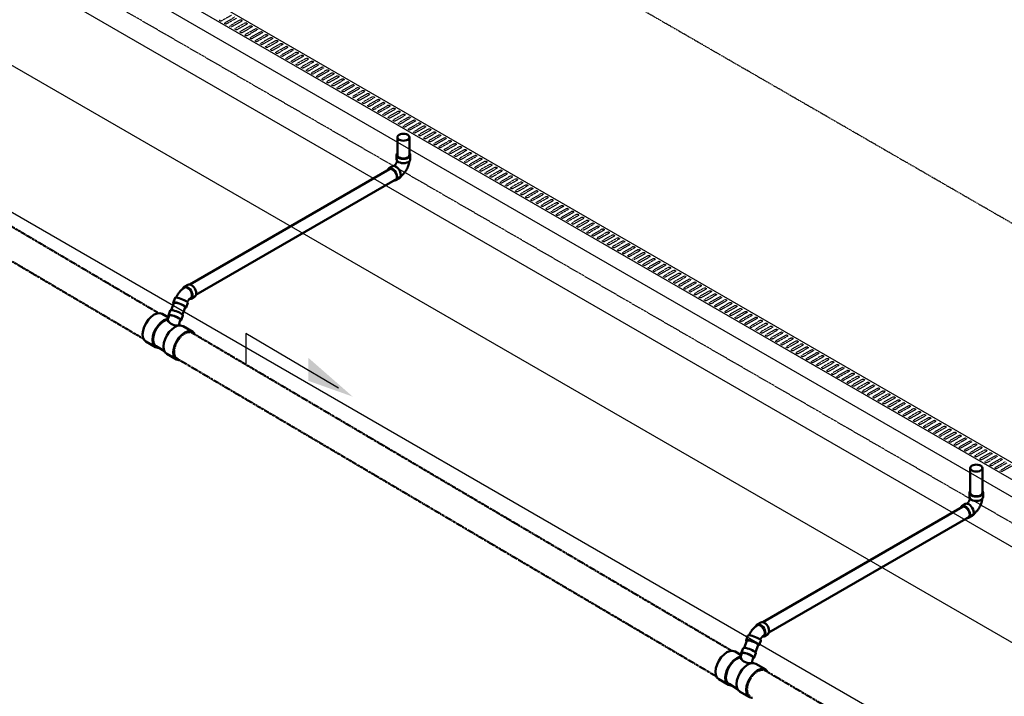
# Model space of a CAD drawing. Header units: inches. Extents: x -17970 to 20481, y 167 to 1796.
# Tile 6 of 29: x 692 to 977, y 1015 to 1210. Entities that reach past the tile are written whole.
import ezdxf

# ---------------------------------------------------------------- set-up
doc = ezdxf.new("R2010")
doc.units = ezdxf.units.IN
doc.header["$LTSCALE"] = 0.4
doc.header["$MEASUREMENT"] = 0
for name, pattern in [('CENTER2', [1.125, 0.75, -0.125, 0.125, -0.125]), ('Dash - 1_16_', [0.1875, 0.125, -0.0625]), ('Dot 1_32_', [0.03125, 0, -0.03125]), ('HIDDEN2', [0.1875, 0.125, -0.0625])]:
    doc.linetypes.add(name, pattern=pattern)
for name, color, linetype in [('G-ANNO-TTLB', 7, 'Continuous'), ('M-DETL-LIGHT', 1, 'Continuous'), ('P-PIPE', 3, 'Continuous'), ('S-ANNO-DIMS', 1, 'Continuous')]:
    doc.layers.add(name, color=color, linetype=linetype)
doc.layers.add('M-SECT-PATT', color=9, linetype='Continuous', lineweight=18, true_color=0x808080)

# ---------------------------------------------------------------- blocks, each defined once
blk = doc.blocks.new('Tee Reducing Sanitary - PVC - Sch 40 - DWV - Standard-V13-DRAINAGE ISOMETRIC')
at = {"layer": 'P-PIPE', "color": 90, "lineweight": 50}
for p, q in [((2531.38, -349.87), (2531.94, -351.27)), ((2535.6, -349.85), (2535.06, -348.41)), ((2537.41, -349.38), (2535.59, -350.45)), ((2532.45, -352.65), (2532.27, -352.75)), ((2531.36, -352.94), (2528.55, -354.6)), ((2539.3, -359.02), (2542.12, -357.36)), ((2533.25, -362.59), (2536.07, -360.93)), ((2536.67, -360.23), (2539.14, -358.77))]:
    blk.add_line(p, q, dxfattribs=at)
for points in [[(2534.62, -348.32, 0), (2534.26, -348.37, 0), (2533.83, -348.48, 0), (2533.36, -348.63, 0), (2532.87, -348.82, 0), (2532.42, -349.03, 0), (2532.01, -349.25, 0), (2531.69, -349.46, 0), (2531.47, -349.65, 0), (2531.38, -349.8, 0), (2531.38, -349.87, 0)], [(2532.19, -351.33, 0), (2532.09, -351.33, 0), (2531.94, -351.27, 0), (2531.92, -351.16, 0), (2532.01, -351.01, 0), (2532.23, -350.82, 0), (2532.55, -350.61, 0), (2532.96, -350.39, 0), (2533.41, -350.18, 0), (2533.9, -350, 0), (2534.37, -349.84, 0), (2534.8, -349.74, 0), (2535.16, -349.68, 0)], [(2534.99, -349.78, 0), (2534.56, -349.85, 0), (2534.02, -350.01, 0), (2533.45, -350.22, 0), (2532.92, -350.47, 0), (2532.49, -350.72, 0), (2532.22, -350.95, 0), (2532.13, -351.15, 0)], [(2535.06, -348.41, 0), (2535.03, -348.38, 0), (2534.88, -348.32, 0), (2534.62, -348.32, 0)], [(2535.39, -349.89, 0), (2535.28, -349.79, 0), (2534.99, -349.78, 0)], [(2535.16, -349.68, 0), (2535.42, -349.68, 0), (2535.57, -349.74, 0), (2535.6, -349.85, 0), (2535.5, -350, 0), (2535.45, -350.04, 0)], [(2535.82, -351.13, 0), (2535.51, -350.2, 0), (2535.41, -349.93, 0), (2535.38, -349.86, 0)], [(2537.41, -349.38, 0), (2538.1, -349.17, 0)], [(2538.1, -349.17, 0), (2538.88, -349.25, 0), (2539.73, -349.61, 0), (2540.58, -350.23, 0), (2541.37, -351.06, 0), (2542.06, -352.05, 0), (2542.59, -353.13, 0), (2542.92, -354.22, 0), (2543.04, -355.26, 0), (2542.94, -356.17, 0), (2542.62, -356.89, 0), (2542.11, -357.37, 0)], [(2531.36, -352.95, 0), (2531.37, -352.94, 0), (2532.05, -352.73, 0)], [(2532.05, -352.73, 0), (2532.83, -352.81, 0), (2533.68, -353.17, 0), (2534.53, -353.79, 0), (2535.32, -354.62, 0), (2536.01, -355.61, 0), (2536.54, -356.69, 0), (2536.87, -357.79, 0), (2536.99, -358.83, 0), (2536.89, -359.74, 0), (2536.57, -360.46, 0), (2536.06, -360.94, 0)], [(2532.13, -351.15, 0), (2532.19, -351.31, 0), (2532.24, -351.47, 0), (2532.29, -351.63, 0), (2532.34, -351.79, 0), (2532.38, -351.96, 0), (2532.41, -352.13, 0), (2532.44, -352.3, 0), (2532.46, -352.47, 0), (2532.45, -352.65, 0)], [(2538.62, -359.24, 0), (2539.29, -359.03, 0), (2539.81, -358.55, 0), (2540.13, -357.83, 0), (2540.23, -356.92, 0), (2540.11, -355.88, 0), (2539.77, -354.79, 0), (2539.24, -353.71, 0), (2538.56, -352.72, 0), (2537.77, -351.88, 0), (2536.92, -351.27, 0), (2536.07, -350.9, 0), (2535.73, -350.87, 0)], [(2535.82, -351.13, 0), (2536.13, -351.17, 0), (2536.92, -351.5, 0), (2537.71, -352.08, 0), (2538.46, -352.86, 0), (2539.1, -353.79, 0), (2539.59, -354.8, 0), (2539.91, -355.83, 0), (2540.02, -356.8, 0), (2539.92, -357.65, 0), (2539.63, -358.33, 0), (2539.14, -358.77, 0)], [(2529.23, -354.39, 0), (2528.56, -354.6, 0), (2528.08, -355.04, 0)], [(2532.57, -362.8, 0), (2533.24, -362.59, 0), (2533.76, -362.12, 0), (2534.08, -361.4, 0), (2534.18, -360.49, 0), (2534.06, -359.45, 0), (2533.72, -358.35, 0), (2533.19, -357.27, 0), (2532.51, -356.28, 0), (2531.72, -355.45, 0), (2530.87, -354.83, 0), (2530.02, -354.47, 0), (2529.23, -354.39, 0)], [(2538.4, -359.21, 0), (2538.62, -359.24, 0)], [(2532.35, -362.78, 0), (2532.57, -362.8, 0)]]:
    blk.add_polyline3d(points, dxfattribs=at)
blk.add_arc((2533.21, -349.83), 2.92, 254.8467, 333.4546, dxfattribs=at)
blk = doc.blocks.new('Bend - PVC - Sch 40 - DWV_USACE - Standard-1118571-DRAINAGE ISOMETRIC')
at = {"layer": 'P-PIPE', "color": 90, "lineweight": 50}
for p, q in [((2531.01, -341.58), (2529.95, -340.97)), ((2527.97, -344.4), (2529.03, -345.01)), ((2529.97, -346.26), (2530.5, -347.61)), ((2534.19, -346.18), (2533.66, -344.81))]:
    blk.add_line(p, q, dxfattribs=at)
for points in [[(2527.97, -344.4, 0), (2527.75, -344.19, 0), (2527.61, -343.88, 0), (2527.56, -343.49, 0), (2527.61, -343.05, 0), (2527.75, -342.58, 0), (2527.97, -342.11, 0), (2528.26, -341.69, 0), (2528.6, -341.33, 0), (2528.96, -341.07, 0)], [(2528.96, -341.07, 0), (2529.32, -340.92, 0), (2529.66, -340.88, 0), (2529.95, -340.97, 0)], [(2530.02, -341.68, 0), (2529.66, -341.95, 0), (2529.32, -342.3, 0), (2529.03, -342.73, 0), (2528.81, -343.19, 0), (2528.67, -343.66, 0), (2528.62, -344.11, 0), (2528.67, -344.5, 0), (2528.81, -344.81, 0), (2529.03, -345.01, 0), (2529.32, -345.1, 0), (2529.49, -345.08, 0)], [(2530.02, -341.87, 0), (2529.6, -342.2, 0), (2529.23, -342.66, 0), (2528.95, -343.2, 0), (2528.8, -343.75, 0), (2528.8, -344.25, 0), (2528.95, -344.63, 0), (2529.23, -344.85, 0)], [(2531.37, -342.1, 0), (2531.23, -341.79, 0), (2531.01, -341.58, 0), (2530.72, -341.49, 0), (2530.38, -341.53, 0), (2530.02, -341.68, 0)], [(2530.82, -341.74, 0), (2530.45, -341.71, 0), (2530.02, -341.87, 0)], [(2530.82, -341.74, 0), (2531.03, -341.86, 0), (2531.16, -341.95, 0), (2531.29, -342.04, 0), (2531.41, -342.13, 0), (2531.54, -342.22, 0), (2531.66, -342.32, 0), (2531.77, -342.43, 0), (2531.89, -342.53, 0), (2532, -342.64, 0), (2532.1, -342.75, 0), (2532.21, -342.87, 0), (2532.31, -342.99, 0), (2532.41, -343.11, 0), (2532.51, -343.23, 0), (2532.6, -343.36, 0), (2532.69, -343.48, 0), (2532.78, -343.61, 0), (2532.87, -343.75, 0), (2532.95, -343.88, 0), (2533.03, -344.02, 0), (2533.1, -344.15, 0), (2533.18, -344.29, 0), (2533.25, -344.43, 0), (2533.31, -344.58, 0), (2533.37, -344.72, 0)], [(2529.23, -344.85, 0), (2529.25, -344.87, 0), (2529.25, -344.87, 0), (2529.26, -344.88, 0), (2529.29, -344.91, 0), (2529.33, -344.94, 0), (2529.37, -344.98, 0), (2529.42, -345.02, 0), (2529.46, -345.06, 0), (2529.51, -345.1, 0), (2529.55, -345.15, 0), (2529.6, -345.2, 0), (2529.64, -345.25, 0), (2529.69, -345.31, 0), (2529.73, -345.36, 0), (2529.78, -345.42, 0), (2529.82, -345.48, 0), (2529.86, -345.55, 0), (2529.9, -345.61, 0), (2529.94, -345.67, 0), (2529.98, -345.74, 0), (2530.02, -345.81, 0), (2530.06, -345.87, 0), (2530.09, -345.94, 0), (2530.11, -345.99, 0)], [(2530.6, -345.63, 0), (2530.28, -345.84, 0), (2530.06, -346.02, 0), (2529.97, -346.17, 0), (2529.97, -346.26, 0)], [(2530.73, -347.7, 0), (2530.68, -347.7, 0), (2530.53, -347.65, 0), (2530.5, -347.54, 0), (2530.59, -347.39, 0), (2530.81, -347.21, 0), (2531.13, -347, 0)], [(2533.66, -344.81, 0), (2533.64, -344.77, 0), (2533.5, -344.71, 0), (2533.23, -344.71, 0), (2532.87, -344.77, 0), (2532.44, -344.88, 0), (2531.96, -345.03, 0), (2531.48, -345.21, 0), (2531.02, -345.42, 0), (2530.62, -345.63, 0)], [(2531.13, -347, 0), (2531.54, -346.79, 0), (2531.99, -346.58, 0), (2532.48, -346.4, 0), (2532.95, -346.25, 0), (2533.38, -346.14, 0), (2533.74, -346.08, 0), (2534.01, -346.08, 0), (2534.16, -346.14, 0), (2534.19, -346.24, 0), (2534.11, -346.37, 0)]]:
    blk.add_polyline3d(points, dxfattribs=at)
blk = doc.blocks.new('Bend - PVC - Sch 40 - DWV_USACE - Standard-V18-DRAINAGE ISOMETRIC')
at = {"layer": 'P-PIPE', "color": 90, "lineweight": 50}
for p, q in [((2353.53, -395.53), (2353.53, -396.75)), ((2357.48, -396.75), (2357.48, -395.53)), ((2359.72, -399.4), (2358.63, -398.78)), ((2356.68, -402.22), (2357.74, -402.83))]:
    blk.add_line(p, q, dxfattribs=at)
for points in [[(2353.74, -395.03, 0), (2353.59, -395.23, 0), (2353.53, -395.53, 0), (2353.59, -395.82, 0), (2353.79, -396.1, 0), (2354.11, -396.34, 0), (2354.52, -396.52, 0), (2354.99, -396.63, 0), (2355.5, -396.67, 0), (2356.02, -396.63, 0), (2356.49, -396.52, 0), (2356.9, -396.34, 0)], [(2356.9, -396.34, 0), (2357.22, -396.1, 0), (2357.42, -395.82, 0), (2357.48, -395.53, 0), (2357.42, -395.23, 0), (2357.27, -395.03, 0)], [(2356.9, -397.56, 0), (2356.49, -397.74, 0), (2356.02, -397.86, 0), (2355.5, -397.9, 0), (2354.99, -397.86, 0), (2354.52, -397.74, 0), (2354.11, -397.56, 0), (2353.79, -397.32, 0), (2353.59, -397.05, 0), (2353.53, -396.76, 0)], [(2353.79, -397.32, 0), (2353.8, -397.39, 0), (2353.82, -397.55, 0), (2353.85, -397.71, 0), (2353.88, -397.86, 0), (2353.92, -398.02, 0), (2353.96, -398.18, 0), (2354, -398.33, 0), (2354.05, -398.49, 0), (2354.1, -398.64, 0), (2354.16, -398.79, 0), (2354.22, -398.94, 0), (2354.28, -399.09, 0), (2354.35, -399.24, 0), (2354.42, -399.38, 0), (2354.49, -399.53, 0), (2354.57, -399.67, 0), (2354.65, -399.81, 0), (2354.74, -399.95, 0), (2354.83, -400.09, 0), (2354.92, -400.23, 0), (2355.01, -400.36, 0), (2355.11, -400.49, 0), (2355.21, -400.62, 0), (2355.31, -400.74, 0), (2355.41, -400.87, 0), (2355.52, -400.99, 0), (2355.63, -401.1, 0), (2355.75, -401.22, 0), (2355.86, -401.33, 0), (2355.98, -401.43, 0), (2356.1, -401.54, 0), (2356.23, -401.64, 0), (2356.32, -401.71, 0)], [(2357.48, -396.75, 0), (2357.42, -397.05, 0), (2357.22, -397.32, 0), (2356.9, -397.56, 0)], [(2357.32, -397.19, 0), (2357.33, -397.25, 0), (2357.35, -397.32, 0), (2357.37, -397.39, 0), (2357.4, -397.46, 0), (2357.42, -397.53, 0), (2357.45, -397.6, 0), (2357.48, -397.68, 0), (2357.52, -397.75, 0), (2357.55, -397.82, 0), (2357.59, -397.9, 0), (2357.63, -397.97, 0), (2357.67, -398.04, 0), (2357.71, -398.11, 0), (2357.76, -398.18, 0), (2357.8, -398.24, 0), (2357.85, -398.31, 0), (2357.89, -398.37, 0), (2357.94, -398.44, 0), (2357.99, -398.5, 0), (2358.04, -398.55, 0), (2358.09, -398.61, 0), (2358.19, -398.72, 0)], [(2356.68, -402.22, 0), (2356.68, -402.22, 0), (2356.46, -402.01, 0), (2356.32, -401.7, 0), (2356.27, -401.31, 0), (2356.32, -400.87, 0), (2356.46, -400.4, 0), (2356.68, -399.93, 0), (2356.97, -399.51, 0), (2357.31, -399.15, 0), (2357.67, -398.89, 0)], [(2358.73, -399.5, 0), (2358.37, -399.76, 0), (2358.03, -400.12, 0), (2357.74, -400.55, 0), (2357.52, -401.01, 0), (2357.38, -401.48, 0), (2357.33, -401.92, 0), (2357.38, -402.32, 0), (2357.52, -402.62, 0), (2357.74, -402.83, 0), (2358.03, -402.92, 0), (2358.19, -402.9, 0)], [(2357.67, -398.89, 0), (2358.03, -398.73, 0), (2358.37, -398.7, 0), (2358.63, -398.78, 0)], [(2360, -399.85, 0), (2359.94, -399.61, 0), (2359.72, -399.4, 0), (2359.43, -399.31, 0), (2359.09, -399.35, 0), (2358.73, -399.5, 0)]]:
    blk.add_polyline3d(points, dxfattribs=at)
blk = doc.blocks.new('ALTERNATE ISOMETRIC')
at = {"layer": 'S-ANNO-DIMS', "lineweight": -3}
h = blk.add_hatch(color=256, dxfattribs=at)
h.dxf.hatch_style = 1
h.paths.add_polyline_path([(788.37, 1101.46), (775.51, 1112.71), (775.51, 1106.04)])
at = {"layer": 'M-DETL-LIGHT'}
for p, q in [((558.18, 1325.24), (1376.03, 853.05)), ((1371.79, 850.6), (553.94, 1322.79)), ((553.94, 1317.89), (1371.79, 845.7))]:
    blk.add_line(p, q, dxfattribs=at)
at = {"layer": 'M-DETL-LIGHT', "linetype": 'HIDDEN2'}
for p, q in [((753.3, 1211.67), (750.46, 1210.05)), ((754.31, 1211.16), (751.52, 1209.56)), ((754.78, 1210.82), (751.94, 1209.2)), ((755.79, 1210.31), (753, 1208.71)), ((756.25, 1209.97), (753.41, 1208.35)), ((757.26, 1209.46), (754.47, 1207.86)), ((757.73, 1209.12), (754.89, 1207.5)), ((758.74, 1208.61), (755.95, 1207.01)), ((759.2, 1208.27), (756.36, 1206.65)), ((760.21, 1207.75), (757.42, 1206.16)), ((760.68, 1207.42), (757.83, 1205.79)), ((761.68, 1206.9), (758.89, 1205.31)), ((762.15, 1206.57), (759.31, 1204.94)), ((763.16, 1206.05), (760.37, 1204.46)), ((763.62, 1205.72), (760.78, 1204.09)), ((764.63, 1205.2), (761.84, 1203.61)), ((765.1, 1204.86), (762.26, 1203.24)), ((766.11, 1204.35), (763.32, 1202.75)), ((766.57, 1204.01), (763.73, 1202.39)), ((767.58, 1203.5), (764.79, 1201.9)), ((768.05, 1203.16), (765.21, 1201.54)), ((769.05, 1202.65), (766.26, 1201.05)), ((769.52, 1202.31), (766.68, 1200.69)), ((770.53, 1201.8), (767.74, 1200.2)), ((771, 1201.46), (768.15, 1199.84)), ((772, 1200.95), (769.21, 1199.35)), ((772.47, 1200.61), (769.63, 1198.98)), ((773.48, 1200.09), (770.69, 1198.5)), ((773.94, 1199.76), (771.1, 1198.13)), ((774.95, 1199.24), (772.16, 1197.65)), ((775.42, 1198.91), (772.58, 1197.28)), ((776.43, 1198.39), (773.64, 1196.8)), ((776.89, 1198.06), (774.05, 1196.43)), ((777.9, 1197.54), (775.11, 1195.95)), ((778.37, 1197.2), (775.53, 1195.58)), ((779.37, 1196.69), (776.58, 1195.09)), ((779.84, 1196.35), (777, 1194.73)), ((780.85, 1195.84), (778.06, 1194.24)), ((781.32, 1195.5), (778.47, 1193.88)), ((782.32, 1194.99), (779.53, 1193.39)), ((782.79, 1194.65), (779.95, 1193.03)), ((783.8, 1194.14), (781.01, 1192.54)), ((784.26, 1193.8), (781.42, 1192.18)), ((785.27, 1193.28), (782.48, 1191.69)), ((785.74, 1192.95), (782.9, 1191.32)), ((786.75, 1192.43), (783.96, 1190.84)), ((787.21, 1192.1), (784.37, 1190.47)), ((788.22, 1191.58), (785.43, 1189.99)), ((788.69, 1191.25), (785.85, 1189.62)), ((789.69, 1190.73), (786.9, 1189.14)), ((790.16, 1190.4), (787.32, 1188.77)), ((791.17, 1189.88), (788.38, 1188.28)), ((791.63, 1189.54), (788.79, 1187.92)), ((792.64, 1189.03), (789.85, 1187.43)), ((793.11, 1188.69), (790.27, 1187.07)), ((794.12, 1188.18), (791.33, 1186.58)), ((794.58, 1187.84), (791.74, 1186.22)), ((795.59, 1187.33), (792.8, 1185.73)), ((796.06, 1186.99), (793.22, 1185.37)), ((797.07, 1186.48), (794.28, 1184.88)), ((797.53, 1186.14), (794.69, 1184.51)), ((798.54, 1185.62), (795.75, 1184.03)), ((799.01, 1185.29), (796.17, 1183.66)), ((800.01, 1184.77), (797.22, 1183.18)), ((800.48, 1184.44), (797.64, 1182.81)), ((801.49, 1183.92), (798.7, 1182.33)), ((801.95, 1183.59), (799.11, 1181.96)), ((802.96, 1183.07), (800.17, 1181.48)), ((803.43, 1182.73), (800.59, 1181.11)), ((804.44, 1182.22), (801.65, 1180.62)), ((804.9, 1181.88), (802.06, 1180.26)), ((805.91, 1181.37), (803.12, 1179.77)), ((806.38, 1181.03), (803.54, 1179.41)), ((807.39, 1180.52), (804.6, 1178.92)), ((807.85, 1180.18), (805.01, 1178.56)), ((808.86, 1179.67), (806.07, 1178.07)), ((809.33, 1179.33), (806.49, 1177.71)), ((810.33, 1178.82), (807.54, 1177.22)), ((810.8, 1178.48), (807.96, 1176.85)), ((811.81, 1177.96), (809.02, 1176.37)), ((812.27, 1177.63), (809.43, 1176)), ((813.28, 1177.11), (810.49, 1175.52)), ((813.75, 1176.78), (810.91, 1175.15)), ((814.76, 1176.26), (811.97, 1174.67)), ((815.22, 1175.93), (812.38, 1174.3)), ((816.23, 1175.41), (813.44, 1173.82)), ((816.7, 1175.07), (813.86, 1173.45)), ((817.71, 1174.56), (814.92, 1172.96)), ((818.17, 1174.22), (815.33, 1172.6)), ((819.18, 1173.71), (816.39, 1172.11)), ((819.65, 1173.37), (816.8, 1171.75)), ((820.65, 1172.86), (817.86, 1171.26)), ((821.12, 1172.52), (818.28, 1170.9)), ((822.13, 1172.01), (819.34, 1170.41)), ((822.59, 1171.67), (819.75, 1170.05)), ((823.6, 1171.15), (820.81, 1169.56)), ((824.07, 1170.82), (821.23, 1169.19)), ((825.08, 1170.3), (822.29, 1168.71)), ((825.54, 1169.97), (822.7, 1168.34)), ((826.55, 1169.45), (823.76, 1167.86)), ((827.02, 1169.12), (824.18, 1167.49)), ((828.03, 1168.6), (825.23, 1167.01)), ((828.49, 1168.26), (825.65, 1166.64)), ((829.5, 1167.75), (826.71, 1166.15)), ((829.97, 1167.41), (827.12, 1165.79)), ((830.97, 1166.9), (828.18, 1165.3)), ((831.44, 1166.56), (828.6, 1164.94)), ((832.45, 1166.05), (829.66, 1164.45)), ((832.91, 1165.71), (830.07, 1164.09)), ((833.92, 1165.2), (831.13, 1163.6)), ((834.39, 1164.86), (831.55, 1163.24)), ((835.4, 1164.35), (832.61, 1162.75)), ((835.86, 1164.01), (833.02, 1162.38)), ((836.87, 1163.49), (834.08, 1161.9)), ((837.34, 1163.16), (834.5, 1161.53)), ((838.34, 1162.64), (835.55, 1161.05)), ((838.81, 1162.31), (835.97, 1160.68)), ((839.82, 1161.79), (837.03, 1160.2)), ((840.29, 1161.46), (837.44, 1159.83)), ((841.29, 1160.94), (838.5, 1159.35)), ((841.76, 1160.6), (838.92, 1158.98)), ((842.77, 1160.09), (839.98, 1158.49)), ((843.23, 1159.75), (840.39, 1158.13)), ((844.24, 1159.24), (841.45, 1157.64)), ((844.71, 1158.9), (841.87, 1157.28)), ((845.72, 1158.39), (842.93, 1156.79)), ((846.18, 1158.05), (843.34, 1156.43)), ((847.19, 1157.54), (844.4, 1155.94)), ((847.66, 1157.2), (844.82, 1155.58)), ((848.66, 1156.69), (845.87, 1155.09)), ((849.13, 1156.35), (846.29, 1154.72)), ((850.14, 1155.83), (847.35, 1154.24)), ((850.6, 1155.5), (847.76, 1153.87)), ((851.61, 1154.98), (848.82, 1153.39)), ((852.08, 1154.65), (849.24, 1153.02)), ((853.09, 1154.13), (850.3, 1152.54)), ((853.55, 1153.8), (850.71, 1152.17)), ((854.56, 1153.28), (851.77, 1151.69)), ((855.03, 1152.94), (852.19, 1151.32)), ((856.04, 1152.43), (853.25, 1150.83)), ((856.5, 1152.09), (853.66, 1150.47)), ((857.51, 1151.58), (854.72, 1149.98)), ((857.98, 1151.24), (855.14, 1149.62)), ((858.98, 1150.73), (856.19, 1149.13)), ((859.45, 1150.39), (856.61, 1148.77)), ((860.46, 1149.88), (857.67, 1148.28)), ((860.92, 1149.54), (858.08, 1147.92)), ((861.93, 1149.02), (859.14, 1147.43)), ((862.4, 1148.69), (859.56, 1147.06)), ((863.41, 1148.17), (860.62, 1146.58)), ((863.87, 1147.84), (861.03, 1146.21)), ((864.88, 1147.32), (862.09, 1145.73)), ((865.35, 1146.99), (862.51, 1145.36)), ((866.36, 1146.47), (863.57, 1144.88)), ((866.82, 1146.13), (863.98, 1144.51)), ((867.83, 1145.62), (865.04, 1144.02)), ((868.3, 1145.28), (865.46, 1143.66)), ((869.3, 1144.77), (866.51, 1143.17)), ((869.77, 1144.43), (866.93, 1142.81)), ((870.78, 1143.92), (867.99, 1142.32)), ((871.24, 1143.58), (868.4, 1141.96)), ((872.25, 1143.07), (869.46, 1141.47)), ((872.72, 1142.73), (869.88, 1141.11)), ((873.73, 1142.22), (870.94, 1140.62)), ((874.19, 1141.88), (871.35, 1140.25)), ((875.2, 1141.36), (872.41, 1139.77)), ((875.67, 1141.03), (872.83, 1139.4)), ((876.68, 1140.51), (873.89, 1138.92)), ((877.14, 1140.18), (874.3, 1138.55)), ((878.15, 1139.66), (875.36, 1138.07)), ((878.62, 1139.33), (875.77, 1137.7)), ((879.62, 1138.81), (876.83, 1137.22)), ((880.09, 1138.47), (877.25, 1136.85)), ((881.1, 1137.96), (878.31, 1136.36)), ((881.56, 1137.62), (878.72, 1136)), ((882.57, 1137.11), (879.78, 1135.51)), ((883.04, 1136.77), (880.2, 1135.15)), ((884.05, 1136.26), (881.26, 1134.66)), ((884.51, 1135.92), (881.67, 1134.3)), ((885.52, 1135.41), (882.73, 1133.81)), ((885.99, 1135.07), (883.15, 1133.45)), ((887, 1134.55), (884.21, 1132.96)), ((887.46, 1134.22), (884.62, 1132.59)), ((888.47, 1133.7), (885.68, 1132.11)), ((888.94, 1133.37), (886.09, 1131.74)), ((889.94, 1132.85), (887.15, 1131.26)), ((890.41, 1132.52), (887.57, 1130.89)), ((891.42, 1132), (888.63, 1130.41)), ((891.88, 1131.67), (889.04, 1130.04)), ((892.89, 1131.15), (890.1, 1129.55)), ((893.36, 1130.81), (890.52, 1129.19)), ((894.37, 1130.3), (891.58, 1128.7)), ((894.83, 1129.96), (891.99, 1128.34)), ((895.84, 1129.45), (893.05, 1127.85)), ((896.31, 1129.11), (893.47, 1127.49)), ((897.31, 1128.6), (894.52, 1127)), ((897.78, 1128.26), (894.94, 1126.64)), ((898.79, 1127.75), (896, 1126.15)), ((899.26, 1127.41), (896.41, 1125.78)), ((900.26, 1126.89), (897.47, 1125.3)), ((900.73, 1126.56), (897.89, 1124.93)), ((901.74, 1126.04), (898.95, 1124.45)), ((902.2, 1125.71), (899.36, 1124.08)), ((903.21, 1125.19), (900.42, 1123.6)), ((903.68, 1124.86), (900.84, 1123.23)), ((904.69, 1124.34), (901.9, 1122.75)), ((905.15, 1124), (902.31, 1122.38)), ((906.16, 1123.49), (903.37, 1121.89)), ((906.63, 1123.15), (903.79, 1121.53)), ((907.63, 1122.64), (904.84, 1121.04)), ((908.1, 1122.3), (905.26, 1120.68)), ((909.11, 1121.79), (906.32, 1120.19)), ((909.58, 1121.45), (906.73, 1119.83)), ((910.58, 1120.94), (907.79, 1119.34)), ((911.05, 1120.6), (908.21, 1118.98)), ((912.06, 1120.09), (909.27, 1118.49)), ((912.52, 1119.75), (909.68, 1118.12)), ((913.53, 1119.23), (910.74, 1117.64)), ((914, 1118.9), (911.16, 1117.27)), ((915.01, 1118.38), (912.22, 1116.79)), ((915.47, 1118.05), (912.63, 1116.42)), ((916.48, 1117.53), (913.69, 1115.94)), ((916.95, 1117.2), (914.11, 1115.57)), ((917.95, 1116.68), (915.16, 1115.09)), ((918.42, 1116.34), (915.58, 1114.72)), ((919.43, 1115.83), (916.64, 1114.23)), ((919.89, 1115.49), (917.05, 1113.87)), ((920.9, 1114.98), (918.11, 1113.38)), ((921.37, 1114.64), (918.53, 1113.02)), ((922.38, 1114.13), (919.59, 1112.53)), ((922.84, 1113.79), (920, 1112.17)), ((923.85, 1113.28), (921.06, 1111.68)), ((924.32, 1112.94), (921.48, 1111.32)), ((925.33, 1112.42), (922.54, 1110.83)), ((925.79, 1112.09), (922.95, 1110.46)), ((926.8, 1111.57), (924.01, 1109.98)), ((927.27, 1111.24), (924.43, 1109.61)), ((928.27, 1110.72), (925.48, 1109.13)), ((928.74, 1110.39), (925.9, 1108.76)), ((929.75, 1109.87), (926.96, 1108.28)), ((930.21, 1109.53), (927.37, 1107.91)), ((931.22, 1109.02), (928.43, 1107.42)), ((931.69, 1108.68), (928.85, 1107.06)), ((932.7, 1108.17), (929.91, 1106.57)), ((933.16, 1107.83), (930.32, 1106.21)), ((934.17, 1107.32), (931.38, 1105.72)), ((934.64, 1106.98), (931.8, 1105.36)), ((935.65, 1106.47), (932.86, 1104.87)), ((936.11, 1106.13), (933.27, 1104.51)), ((937.12, 1105.62), (934.33, 1104.02)), ((937.59, 1105.28), (934.75, 1103.65)), ((938.59, 1104.76), (935.8, 1103.17)), ((939.06, 1104.43), (936.22, 1102.8)), ((940.07, 1103.91), (937.28, 1102.32)), ((940.53, 1103.58), (937.69, 1101.95)), ((941.54, 1103.06), (938.75, 1101.47)), ((942.01, 1102.73), (939.17, 1101.1)), ((943.02, 1102.21), (940.23, 1100.62)), ((943.48, 1101.87), (940.64, 1100.25)), ((944.49, 1101.36), (941.7, 1099.76)), ((944.96, 1101.02), (942.12, 1099.4)), ((945.97, 1100.51), (943.18, 1098.91)), ((946.43, 1100.17), (943.59, 1098.55)), ((947.44, 1099.66), (944.65, 1098.06)), ((947.91, 1099.32), (945.06, 1097.7)), ((948.91, 1098.81), (946.12, 1097.21)), ((949.38, 1098.47), (946.54, 1096.85)), ((950.39, 1097.95), (947.6, 1096.36)), ((950.85, 1097.62), (948.01, 1095.99)), ((951.86, 1097.1), (949.07, 1095.51)), ((952.33, 1096.77), (949.49, 1095.14)), ((953.34, 1096.25), (950.55, 1094.66)), ((953.8, 1095.92), (950.96, 1094.29)), ((954.81, 1095.4), (952.02, 1093.81)), ((955.28, 1095.07), (952.44, 1093.44)), ((956.29, 1094.55), (953.49, 1092.95)), ((956.75, 1094.21), (953.91, 1092.59)), ((957.76, 1093.7), (954.97, 1092.1)), ((958.23, 1093.36), (955.38, 1091.74)), ((959.23, 1092.85), (956.44, 1091.25)), ((959.7, 1092.51), (956.86, 1090.89)), ((960.71, 1092), (957.92, 1090.4)), ((961.17, 1091.66), (958.33, 1090.04)), ((962.18, 1091.15), (959.39, 1089.55)), ((962.65, 1090.81), (959.81, 1089.19)), ((963.66, 1090.29), (960.87, 1088.7)), ((964.12, 1089.96), (961.28, 1088.33)), ((965.13, 1089.44), (962.34, 1087.85)), ((965.6, 1089.11), (962.76, 1087.48)), ((966.6, 1088.59), (963.81, 1087)), ((967.07, 1088.26), (964.23, 1086.63)), ((968.08, 1087.74), (965.29, 1086.15)), ((968.55, 1087.4), (965.7, 1085.78)), ((969.55, 1086.89), (966.76, 1085.29)), ((970.02, 1086.55), (967.18, 1084.93)), ((971.03, 1086.04), (968.24, 1084.44)), ((971.49, 1085.7), (968.65, 1084.08)), ((972.5, 1085.19), (969.71, 1083.59)), ((972.97, 1084.85), (970.13, 1083.23)), ((973.98, 1084.34), (971.19, 1082.74)), ((974.44, 1084), (971.6, 1082.38)), ((975.45, 1083.49), (972.66, 1081.89)), ((975.92, 1083.15), (973.08, 1081.52)), ((976.92, 1082.63), (974.13, 1081.04)), ((977.39, 1082.3), (974.55, 1080.67)), ((978.4, 1081.78), (975.61, 1080.19)), ((978.86, 1081.45), (976.02, 1079.82))]:
    blk.add_line(p, q, dxfattribs=at)
at = {"layer": 'M-DETL-LIGHT', "linetype": 'HIDDEN2', "extrusion": (0, 0, -1)}
for centre, start_param, end_param in [((750.28, 1210.24), 0.920266, 4.095331), ((751.75, 1209.39), 0.920266, 4.095331), ((756.02, 1210.14), 4.095331, 7.203451), ((757.49, 1209.29), 4.095331, 7.203451), ((753.23, 1208.54), 0.920266, 4.095331), ((754.7, 1207.69), 0.920266, 4.095331), ((756.17, 1206.84), 0.920266, 4.095331), ((758.96, 1208.43), 4.095331, 7.203451), ((760.44, 1207.58), 4.095331, 7.203451), ((761.91, 1206.73), 4.095331, 7.203451), ((757.65, 1205.99), 0.920266, 4.095331), ((759.12, 1205.14), 0.920266, 4.095331), ((760.6, 1204.29), 0.920266, 4.095331), ((762.07, 1203.43), 0.920266, 4.095331), ((763.39, 1205.88), 4.095331, 7.203451), ((764.86, 1205.03), 4.095331, 7.203451), ((766.33, 1204.18), 4.095331, 7.203451), ((767.81, 1203.33), 4.095331, 7.203451), ((763.54, 1202.58), 0.920266, 4.095331), ((765.02, 1201.73), 0.920266, 4.095331), ((766.49, 1200.88), 0.920266, 4.095331), ((769.28, 1202.48), 4.095331, 7.203451), ((770.76, 1201.63), 4.095331, 7.203451), ((772.23, 1200.77), 4.095331, 7.203451), ((767.97, 1200.03), 0.920266, 4.095331), ((769.44, 1199.18), 0.920266, 4.095331), ((770.92, 1198.33), 0.920266, 4.095331), ((773.71, 1199.92), 4.095331, 7.203451), ((775.18, 1199.07), 4.095331, 7.203451), ((776.65, 1198.22), 4.095331, 7.203451), ((772.39, 1197.48), 0.920266, 4.095331), ((773.86, 1196.63), 0.920266, 4.095331), ((775.34, 1195.77), 0.920266, 4.095331), ((776.81, 1194.92), 0.920266, 4.095331), ((778.13, 1197.37), 4.095331, 7.203451), ((779.6, 1196.52), 4.095331, 7.203451), ((781.08, 1195.67), 4.095331, 7.203451), ((782.55, 1194.82), 4.095331, 7.203451), ((778.29, 1194.07), 0.920266, 4.095331), ((779.76, 1193.22), 0.920266, 4.095331), ((781.24, 1192.37), 0.920266, 4.095331), ((784.03, 1193.96), 4.095331, 7.203451), ((785.5, 1193.11), 4.095331, 7.203451), ((786.97, 1192.26), 4.095331, 7.203451), ((782.71, 1191.52), 0.920266, 4.095331), ((784.18, 1190.67), 0.920266, 4.095331), ((785.66, 1189.82), 0.920266, 4.095331), ((788.45, 1191.41), 4.095331, 7.203451), ((789.92, 1190.56), 4.095331, 7.203451), ((791.4, 1189.71), 4.095331, 7.203451), ((787.13, 1188.96), 0.920266, 4.095331), ((788.61, 1188.11), 0.920266, 4.095331), ((790.08, 1187.26), 0.920266, 4.095331), ((791.56, 1186.41), 0.920266, 4.095331), ((792.87, 1188.86), 4.095331, 7.203451), ((794.35, 1188.01), 4.095331, 7.203451), ((795.82, 1187.16), 4.095331, 7.203451), ((797.29, 1186.3), 4.095331, 7.203451), ((793.03, 1185.56), 0.920266, 4.095331), ((794.5, 1184.71), 0.920266, 4.095331), ((795.98, 1183.86), 0.920266, 4.095331), ((798.77, 1185.45), 4.095331, 7.203451), ((800.24, 1184.6), 4.095331, 7.203451), ((801.72, 1183.75), 4.095331, 7.203451), ((797.45, 1183.01), 0.920266, 4.095331), ((798.93, 1182.16), 0.920266, 4.095331), ((800.4, 1181.3), 0.920266, 4.095331), ((803.19, 1182.9), 4.095331, 7.203451), ((804.67, 1182.05), 4.095331, 7.203451), ((806.14, 1181.2), 4.095331, 7.203451), ((801.88, 1180.45), 0.920266, 4.095331), ((803.35, 1179.6), 0.920266, 4.095331), ((804.82, 1178.75), 0.920266, 4.095331), ((806.3, 1177.9), 0.920266, 4.095331), ((807.61, 1180.35), 4.095331, 7.203451), ((809.09, 1179.5), 4.095331, 7.203451), ((810.56, 1178.64), 4.095331, 7.203451), ((812.04, 1177.79), 4.095331, 7.203451), ((807.77, 1177.05), 0.920266, 4.095331), ((809.25, 1176.2), 0.920266, 4.095331), ((810.72, 1175.35), 0.920266, 4.095331), ((813.51, 1176.94), 4.095331, 7.203451), ((814.99, 1176.09), 4.095331, 7.203451), ((816.46, 1175.24), 4.095331, 7.203451), ((812.2, 1174.5), 0.920266, 4.095331), ((813.67, 1173.64), 0.920266, 4.095331), ((815.14, 1172.79), 0.920266, 4.095331), ((817.93, 1174.39), 4.095331, 7.203451), ((819.41, 1173.54), 4.095331, 7.203451), ((820.88, 1172.69), 4.095331, 7.203451), ((816.62, 1171.94), 0.920266, 4.095331), ((818.09, 1171.09), 0.920266, 4.095331), ((819.57, 1170.24), 0.920266, 4.095331), ((821.04, 1169.39), 0.920266, 4.095331), ((822.36, 1171.83), 4.095331, 7.203451), ((823.83, 1170.98), 4.095331, 7.203451), ((825.31, 1170.13), 4.095331, 7.203451), ((826.78, 1169.28), 4.095331, 7.203451), ((822.51, 1168.54), 0.920266, 4.095331), ((823.99, 1167.69), 0.920266, 4.095331), ((825.46, 1166.83), 0.920266, 4.095331), ((828.25, 1168.43), 4.095331, 7.203451), ((829.73, 1167.58), 4.095331, 7.203451), ((831.2, 1166.73), 4.095331, 7.203451), ((826.94, 1165.98), 0.920266, 4.095331), ((828.41, 1165.13), 0.920266, 4.095331), ((829.89, 1164.28), 0.920266, 4.095331), ((832.68, 1165.88), 4.095331, 7.203451), ((834.15, 1165.03), 4.095331, 7.203451), ((835.62, 1164.17), 4.095331, 7.203451), ((831.36, 1163.43), 0.920266, 4.095331), ((832.83, 1162.58), 0.920266, 4.095331), ((834.31, 1161.73), 0.920266, 4.095331), ((835.78, 1160.88), 0.920266, 4.095331), ((837.1, 1163.32), 4.095331, 7.203451), ((838.57, 1162.47), 4.095331, 7.203451), ((840.05, 1161.62), 4.095331, 7.203451), ((841.52, 1160.77), 4.095331, 7.203451), ((837.26, 1160.03), 0.920266, 4.095331), ((838.73, 1159.17), 0.920266, 4.095331), ((840.21, 1158.32), 0.920266, 4.095331), ((843, 1159.92), 4.095331, 7.203451), ((844.47, 1159.07), 4.095331, 7.203451), ((845.94, 1158.22), 4.095331, 7.203451), ((841.68, 1157.47), 0.920266, 4.095331), ((843.15, 1156.62), 0.920266, 4.095331), ((844.63, 1155.77), 0.920266, 4.095331), ((847.42, 1157.37), 4.095331, 7.203451), ((848.89, 1156.51), 4.095331, 7.203451), ((850.37, 1155.66), 4.095331, 7.203451), ((846.1, 1154.92), 0.920266, 4.095331), ((847.58, 1154.07), 0.920266, 4.095331), ((849.05, 1153.22), 0.920266, 4.095331), ((850.53, 1152.37), 0.920266, 4.095331), ((851.84, 1154.81), 4.095331, 7.203451), ((853.32, 1153.96), 4.095331, 7.203451), ((854.79, 1153.11), 4.095331, 7.203451), ((856.26, 1152.26), 4.095331, 7.203451), ((852, 1151.51), 0.920266, 4.095331), ((853.47, 1150.66), 0.920266, 4.095331), ((854.95, 1149.81), 0.920266, 4.095331), ((857.74, 1151.41), 4.095331, 7.203451), ((859.21, 1150.56), 4.095331, 7.203451), ((860.69, 1149.7), 4.095331, 7.203451), ((856.42, 1148.96), 0.920266, 4.095331), ((857.9, 1148.11), 0.920266, 4.095331), ((859.37, 1147.26), 0.920266, 4.095331), ((862.16, 1148.85), 4.095331, 7.203451), ((863.64, 1148), 4.095331, 7.203451), ((865.11, 1147.15), 4.095331, 7.203451), ((860.85, 1146.41), 0.920266, 4.095331), ((862.32, 1145.56), 0.920266, 4.095331), ((863.79, 1144.7), 0.920266, 4.095331), ((865.27, 1143.85), 0.920266, 4.095331), ((866.58, 1146.3), 4.095331, 7.203451), ((868.06, 1145.45), 4.095331, 7.203451), ((869.53, 1144.6), 4.095331, 7.203451), ((871.01, 1143.75), 4.095331, 7.203451), ((866.74, 1143), 0.920266, 4.095331), ((868.22, 1142.15), 0.920266, 4.095331), ((869.69, 1141.3), 0.920266, 4.095331), ((872.48, 1142.9), 4.095331, 7.203451), ((873.96, 1142.04), 4.095331, 7.203451), ((875.43, 1141.19), 4.095331, 7.203451), ((871.17, 1140.45), 0.920266, 4.095331), ((872.64, 1139.6), 0.920266, 4.095331), ((874.11, 1138.75), 0.920266, 4.095331), ((876.9, 1140.34), 4.095331, 7.203451), ((878.38, 1139.49), 4.095331, 7.203451), ((879.85, 1138.64), 4.095331, 7.203451), ((875.59, 1137.9), 0.920266, 4.095331), ((877.06, 1137.04), 0.920266, 4.095331), ((878.54, 1136.19), 0.920266, 4.095331), ((880.01, 1135.34), 0.920266, 4.095331), ((881.33, 1137.79), 4.095331, 7.203451), ((882.8, 1136.94), 4.095331, 7.203451), ((884.28, 1136.09), 4.095331, 7.203451), ((885.75, 1135.23), 4.095331, 7.203451), ((881.49, 1134.49), 0.920266, 4.095331), ((882.96, 1133.64), 0.920266, 4.095331), ((884.43, 1132.79), 0.920266, 4.095331), ((887.22, 1134.38), 4.095331, 7.203451), ((888.7, 1133.53), 4.095331, 7.203451), ((890.17, 1132.68), 4.095331, 7.203451), ((885.91, 1131.94), 0.920266, 4.095331), ((887.38, 1131.09), 0.920266, 4.095331), ((888.86, 1130.23), 0.920266, 4.095331), ((891.65, 1131.83), 4.095331, 7.203451), ((893.12, 1130.98), 4.095331, 7.203451), ((894.59, 1130.13), 4.095331, 7.203451), ((890.33, 1129.38), 0.920266, 4.095331), ((891.8, 1128.53), 0.920266, 4.095331), ((893.28, 1127.68), 0.920266, 4.095331), ((894.75, 1126.83), 0.920266, 4.095331), ((896.07, 1129.28), 4.095331, 7.203451), ((897.54, 1128.43), 4.095331, 7.203451), ((899.02, 1127.57), 4.095331, 7.203451), ((900.49, 1126.72), 4.095331, 7.203451), ((896.23, 1125.98), 0.920266, 4.095331), ((897.7, 1125.13), 0.920266, 4.095331), ((899.18, 1124.28), 0.920266, 4.095331), ((901.97, 1125.87), 4.095331, 7.203451), ((903.44, 1125.02), 4.095331, 7.203451), ((904.91, 1124.17), 4.095331, 7.203451), ((900.65, 1123.43), 0.920266, 4.095331), ((902.12, 1122.57), 0.920266, 4.095331), ((903.6, 1121.72), 0.920266, 4.095331), ((906.39, 1123.32), 4.095331, 7.203451), ((907.86, 1122.47), 4.095331, 7.203451), ((909.34, 1121.62), 4.095331, 7.203451), ((905.07, 1120.87), 0.920266, 4.095331), ((906.55, 1120.02), 0.920266, 4.095331), ((908.02, 1119.17), 0.920266, 4.095331), ((909.5, 1118.32), 0.920266, 4.095331), ((910.81, 1120.77), 4.095331, 7.203451), ((912.29, 1119.91), 4.095331, 7.203451), ((913.76, 1119.06), 4.095331, 7.203451), ((915.23, 1118.21), 4.095331, 7.203451), ((910.97, 1117.47), 0.920266, 4.095331), ((912.44, 1116.62), 0.920266, 4.095331), ((913.92, 1115.77), 0.920266, 4.095331), ((916.71, 1117.36), 4.095331, 7.203451), ((918.18, 1116.51), 4.095331, 7.203451), ((919.66, 1115.66), 4.095331, 7.203451), ((915.39, 1114.91), 0.920266, 4.095331), ((916.87, 1114.06), 0.920266, 4.095331), ((918.34, 1113.21), 0.920266, 4.095331), ((919.82, 1112.36), 0.920266, 4.095331), ((921.13, 1114.81), 4.095331, 7.203451), ((922.61, 1113.96), 4.095331, 7.203451), ((924.08, 1113.1), 4.095331, 7.203451), ((925.55, 1112.25), 4.095331, 7.203451), ((921.29, 1111.51), 0.920266, 4.095331), ((922.76, 1110.66), 0.920266, 4.095331), ((924.24, 1109.81), 0.920266, 4.095331), ((927.03, 1111.4), 4.095331, 7.203451), ((928.5, 1110.55), 4.095331, 7.203451), ((929.98, 1109.7), 4.095331, 7.203451), ((925.71, 1108.96), 0.920266, 4.095331), ((927.19, 1108.1), 0.920266, 4.095331), ((928.66, 1107.25), 0.920266, 4.095331), ((931.45, 1108.85), 4.095331, 7.203451), ((932.93, 1108), 4.095331, 7.203451), ((934.4, 1107.15), 4.095331, 7.203451), ((930.14, 1106.4), 0.920266, 4.095331), ((931.61, 1105.55), 0.920266, 4.095331), ((933.08, 1104.7), 0.920266, 4.095331), ((934.56, 1103.85), 0.920266, 4.095331), ((935.87, 1106.3), 4.095331, 7.203451), ((937.35, 1105.44), 4.095331, 7.203451), ((938.82, 1104.59), 4.095331, 7.203451), ((940.3, 1103.74), 4.095331, 7.203451), ((936.03, 1103), 0.920266, 4.095331), ((937.51, 1102.15), 0.920266, 4.095331), ((938.98, 1101.3), 0.920266, 4.095331), ((941.77, 1102.89), 4.095331, 7.203451), ((943.25, 1102.04), 4.095331, 7.203451), ((944.72, 1101.19), 4.095331, 7.203451), ((940.46, 1100.44), 0.920266, 4.095331), ((941.93, 1099.59), 0.920266, 4.095331), ((943.4, 1098.74), 0.920266, 4.095331), ((946.19, 1100.34), 4.095331, 7.203451), ((947.67, 1099.49), 4.095331, 7.203451), ((949.14, 1098.64), 4.095331, 7.203451), ((944.88, 1097.89), 0.920266, 4.095331), ((946.35, 1097.04), 0.920266, 4.095331), ((947.83, 1096.19), 0.920266, 4.095331), ((949.3, 1095.34), 0.920266, 4.095331), ((950.62, 1097.78), 4.095331, 7.203451), ((952.09, 1096.93), 4.095331, 7.203451), ((953.57, 1096.08), 4.095331, 7.203451), ((955.04, 1095.23), 4.095331, 7.203451), ((950.77, 1094.49), 0.920266, 4.095331), ((952.25, 1093.64), 0.920266, 4.095331), ((953.72, 1092.78), 0.920266, 4.095331), ((956.51, 1094.38), 4.095331, 7.203451), ((957.99, 1093.53), 4.095331, 7.203451), ((959.46, 1092.68), 4.095331, 7.203451), ((955.2, 1091.93), 0.920266, 4.095331), ((956.67, 1091.08), 0.920266, 4.095331), ((958.15, 1090.23), 0.920266, 4.095331), ((960.94, 1091.83), 4.095331, 7.203451), ((962.41, 1090.97), 4.095331, 7.203451), ((963.88, 1090.12), 4.095331, 7.203451), ((959.62, 1089.38), 0.920266, 4.095331), ((961.09, 1088.53), 0.920266, 4.095331), ((962.57, 1087.68), 0.920266, 4.095331), ((964.04, 1086.83), 0.920266, 4.095331), ((965.36, 1089.27), 4.095331, 7.203451), ((966.83, 1088.42), 4.095331, 7.203451), ((968.31, 1087.57), 4.095331, 7.203451), ((969.78, 1086.72), 4.095331, 7.203451), ((965.52, 1085.97), 0.920266, 4.095331), ((966.99, 1085.12), 0.920266, 4.095331), ((968.47, 1084.27), 0.920266, 4.095331), ((971.26, 1085.87), 4.095331, 7.203451), ((972.73, 1085.02), 4.095331, 7.203451), ((974.2, 1084.17), 4.095331, 7.203451), ((969.94, 1083.42), 0.920266, 4.095331), ((971.41, 1082.57), 0.920266, 4.095331), ((972.89, 1081.72), 0.920266, 4.095331), ((975.68, 1083.31), 4.095331, 7.203451), ((974.36, 1080.87), 0.920266, 4.095331), ((975.84, 1080.02), 0.920266, 4.095331)]:
    blk.add_ellipse(centre, major_axis=(0.355, 0.042), ratio=0.675017, start_param=start_param, end_param=end_param, dxfattribs=at)
at = {"layer": 'M-SECT-PATT', "linetype": 'CENTER2', "lineweight": -3}
blk.add_line((1521.87, 838.04), (525.82, 1413.12), dxfattribs=at)
at = {"layer": 'M-SECT-PATT', "lineweight": -3}
for p, q in [((1135.63, 967.51), (521.15, 1322.28)), ((1117.03, 950.54), (623.47, 1235.49)), ((1095.88, 920.24), (623.47, 1192.98))]:
    blk.add_line(p, q, dxfattribs=at)
at = {"layer": 'M-SECT-PATT', "linetype": 'HIDDEN2', "lineweight": -3}
blk.add_line((1368.93, 839.74), (537.54, 1319.74), dxfattribs=at)
at = {"layer": 'P-PIPE', "color": 90, "lineweight": 50}
for p, q in [((801.26, 1171.31), (801.26, 1176.44)), ((804.76, 1176.44), (804.76, 1171.31)), ((741.29, 1133.89), (798.99, 1167.2)), ((802.49, 1165.18), (743.04, 1130.85)), ((735.91, 1126.5), (736.69, 1128.5)), ((739.97, 1127.27), (739.17, 1125.23)), ((966.81, 1073.71), (966.81, 1080.82)), ((970.31, 1080.82), (970.31, 1073.71)), ((906.85, 1036.28), (964.55, 1069.59)), ((968.05, 1067.57), (908.6, 1033.25)), ((901.47, 1028.89), (902.25, 1030.89)), ((905.52, 1029.66), (904.73, 1027.62))]:
    blk.add_line(p, q, dxfattribs=at)
at = {"layer": 'P-PIPE', "color": 90, "linetype": 'Dash - 1_16_', "lineweight": 50}
for p, q in [((727.96, 1118.13), (631.5, 1174.98)), ((656.31, 1170.37), (732.27, 1125.6)), ((741.94, 1119.9), (897.77, 1028.06)), ((893.49, 1020.57), (737.61, 1112.44)), ((907.57, 1022.28), (1063.47, 930.39))]:
    blk.add_line(p, q, dxfattribs=at)
at = {"layer": 'P-PIPE', "color": 90, "lineweight": 50}
for points in [[(801.77, 1175.73, 0), (801.49, 1175.94, 0), (801.32, 1176.18, 0), (801.26, 1176.44, 0), (801.32, 1176.7, 0), (801.49, 1176.95, 0), (801.77, 1177.16, 0)], [(801.77, 1177.16, 0), (802.13, 1177.32, 0), (802.55, 1177.42, 0), (803.01, 1177.45, 0), (803.46, 1177.42, 0), (803.88, 1177.32, 0), (804.24, 1177.16, 0)], [(804.24, 1175.73, 0), (803.88, 1175.57, 0), (803.46, 1175.47, 0), (803.01, 1175.43, 0), (802.55, 1175.47, 0), (802.13, 1175.57, 0), (801.77, 1175.73, 0)], [(804.24, 1177.16, 0), (804.52, 1176.95, 0), (804.7, 1176.7, 0), (804.76, 1176.44, 0), (804.7, 1176.18, 0), (804.52, 1175.94, 0), (804.24, 1175.73, 0)], [(801.27, 1171.3, 0), (801.33, 1171.04, 0), (801.5, 1170.8, 0), (801.78, 1170.59, 0)], [(801.77, 1170.6, 0), (802.13, 1170.44, 0), (802.55, 1170.34, 0), (803.01, 1170.3, 0), (803.46, 1170.34, 0), (803.88, 1170.44, 0), (804.24, 1170.6, 0)], [(804.24, 1170.6, 0), (804.52, 1170.81, 0), (804.7, 1171.05, 0), (804.76, 1171.31, 0)], [(799.86, 1167.11, 0), (799.54, 1167.24, 0), (799.24, 1167.27, 0), (798.99, 1167.2, 0)], [(801.1, 1164.96, 0), (801.06, 1165.36, 0), (800.93, 1165.77, 0), (800.74, 1166.18, 0), (800.48, 1166.56, 0), (800.18, 1166.87, 0), (799.86, 1167.11, 0)], [(800.74, 1164.16, 0), (800.93, 1164.34, 0), (801.06, 1164.62, 0), (801.1, 1164.96, 0)], [(736.69, 1128.5, 0), (736.73, 1128.57, 0), (736.86, 1128.62, 0), (737.1, 1128.62, 0)], [(737.1, 1128.62, 0), (737.42, 1128.57, 0), (737.8, 1128.47, 0), (738.22, 1128.34, 0), (738.64, 1128.18, 0), (739.05, 1127.99, 0), (739.41, 1127.81, 0)], [(739.41, 1127.81, 0), (739.69, 1127.63, 0), (739.88, 1127.46, 0), (739.97, 1127.33, 0), (739.97, 1127.27, 0)], [(967.33, 1080.11, 0), (967.05, 1080.32, 0), (966.87, 1080.56, 0), (966.81, 1080.82, 0), (966.87, 1081.08, 0), (967.05, 1081.33, 0), (967.33, 1081.54, 0)], [(967.33, 1081.54, 0), (967.69, 1081.7, 0), (968.11, 1081.8, 0), (968.56, 1081.83, 0), (969.02, 1081.8, 0), (969.44, 1081.7, 0), (969.8, 1081.54, 0)], [(969.8, 1081.54, 0), (970.08, 1081.33, 0), (970.25, 1081.08, 0), (970.31, 1080.82, 0), (970.25, 1080.56, 0), (970.08, 1080.32, 0), (969.8, 1080.11, 0)], [(969.8, 1080.11, 0), (969.44, 1079.95, 0), (969.02, 1079.85, 0), (968.56, 1079.81, 0), (968.11, 1079.85, 0), (967.69, 1079.95, 0), (967.33, 1080.11, 0)], [(966.83, 1073.7, 0), (966.89, 1073.44, 0), (967.06, 1073.19, 0), (967.34, 1072.98, 0)], [(967.33, 1072.99, 0), (967.69, 1072.83, 0), (968.11, 1072.73, 0), (968.56, 1072.7, 0), (969.02, 1072.73, 0), (969.44, 1072.83, 0), (969.8, 1072.99, 0)], [(969.8, 1072.99, 0), (970.08, 1073.2, 0), (970.25, 1073.44, 0), (970.31, 1073.71, 0)], [(965.42, 1069.5, 0), (965.1, 1069.64, 0), (964.8, 1069.67, 0), (964.55, 1069.59, 0)], [(966.65, 1067.36, 0), (966.61, 1067.75, 0), (966.49, 1068.17, 0), (966.29, 1068.58, 0), (966.04, 1068.95, 0), (965.74, 1069.27, 0), (965.42, 1069.5, 0)], [(966.29, 1066.56, 0), (966.49, 1066.74, 0), (966.61, 1067.01, 0), (966.65, 1067.36, 0)], [(902.25, 1030.89, 0), (902.28, 1030.96, 0), (902.42, 1031.01, 0), (902.65, 1031.01, 0)], [(902.65, 1031.01, 0), (902.97, 1030.96, 0), (903.36, 1030.87, 0), (903.77, 1030.73, 0), (904.2, 1030.57, 0), (904.61, 1030.39, 0), (904.96, 1030.2, 0)], [(904.96, 1030.2, 0), (905.25, 1030.02, 0), (905.44, 1029.86, 0), (905.52, 1029.72, 0), (905.52, 1029.66, 0)]]:
    blk.add_polyline3d(points, dxfattribs=at)
at = {"layer": 'P-PIPE', "color": 90, "linetype": 'Dot 1_32_', "lineweight": 50}
for points in [[(739.81, 1119.7, 0), (739.02, 1119.13, 0), (738.28, 1118.35, 0), (737.64, 1117.43, 0), (737.15, 1116.43, 0), (736.84, 1115.41, 0), (736.73, 1114.44, 0)], [(741.97, 1119.91, 0), (741.33, 1120.11, 0), (740.6, 1120.04, 0), (739.81, 1119.7, 0)], [(736.73, 1114.44, 0), (736.82, 1113.59, 0), (737.12, 1112.92, 0), (737.6, 1112.48, 0)], [(905.37, 1022.1, 0), (904.58, 1021.52, 0), (903.84, 1020.75, 0), (903.2, 1019.83, 0), (902.71, 1018.82, 0), (902.4, 1017.8, 0), (902.28, 1016.83, 0)], [(907.52, 1022.31, 0), (906.89, 1022.51, 0), (906.15, 1022.43, 0), (905.37, 1022.1, 0)], [(902.28, 1016.83, 0), (902.38, 1015.99, 0), (902.68, 1015.32, 0), (903.16, 1014.87, 0)]]:
    blk.add_polyline3d(points, dxfattribs=at)
at = {"layer": 'S-ANNO-DIMS', "lineweight": -3}
blk.add_lwpolyline([(784.29, 1103.92), (757.5, 1119.72), (757.5, 1110.77)], dxfattribs=at)
at = {"layer": 'P-PIPE', "color": 90, "lineweight": 50, "xscale": -1}
for name, p in [('Bend - PVC - Sch 40 - DWV_USACE - Standard-V18-DRAINAGE ISOMETRIC', (3158.52, 1566.83)), ('Bend - PVC - Sch 40 - DWV_USACE - Standard-1118571-DRAINAGE ISOMETRIC', (3270.68, 1474.79)), ('Tee Reducing Sanitary - PVC - Sch 40 - DWV - Standard-V13-DRAINAGE ISOMETRIC', (3270.68, 1474.79)), ('Bend - PVC - Sch 40 - DWV_USACE - Standard-V18-DRAINAGE ISOMETRIC', (3324.08, 1469.23)), ('Bend - PVC - Sch 40 - DWV_USACE - Standard-1118571-DRAINAGE ISOMETRIC', (3436.24, 1377.19)), ('Tee Reducing Sanitary - PVC - Sch 40 - DWV - Standard-V13-DRAINAGE ISOMETRIC', (3436.24, 1377.19))]:
    blk.add_blockref(name, p, dxfattribs=at)

msp = doc.modelspace()

# ---------------------------------------------------------------- block references
at = {"layer": 'G-ANNO-TTLB'}
msp.add_blockref('ALTERNATE ISOMETRIC', (0, 0), dxfattribs=at)

doc.saveas('drawing.dxf')
